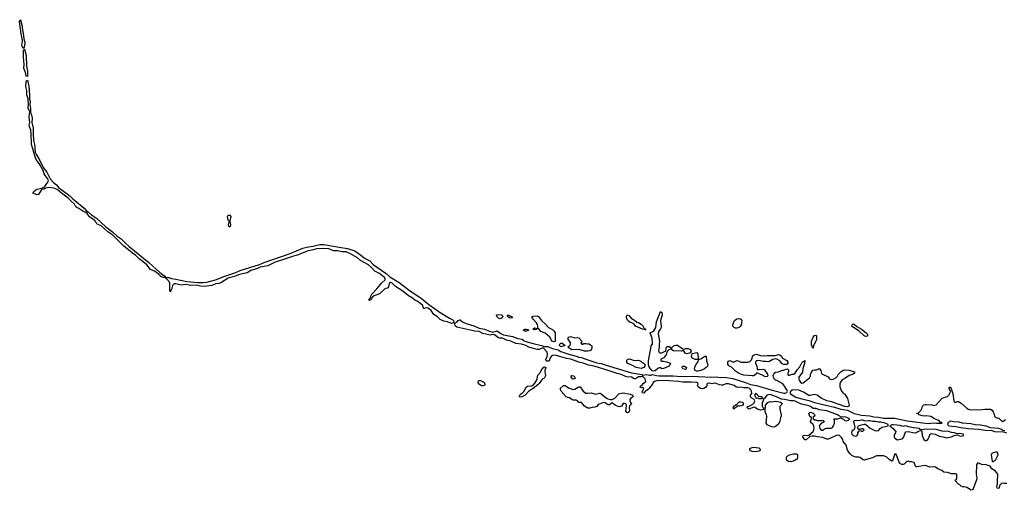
# Model space of a CAD drawing. Header units: inches. Extents: x 2386215 to 2556187, y 580866 to 760840.
# Tile 158 of 203: x 2501798 to 2516011, y 697198 to 703994. Entities that reach past the tile are written whole.
import ezdxf

# ---------------------------------------------------------------- set-up
doc = ezdxf.new("R2010")
doc.units = ezdxf.units.IN
doc.header["$MEASUREMENT"] = 0
for name, color, linetype in [('C5609', 7, 'Continuous'), ('C5619', 7, 'Continuous'), ('C5700', 7, 'Continuous')]:
    doc.layers.add(name, color=color, linetype=linetype)

msp = doc.modelspace()

# ---------------------------------------------------------------- linework, layer by layer
at = {"layer": 'C5609', "color": 5, "elevation": 20}
for points in [[(2506901, 700000), (2506900, 700000), (2506880, 699980), (2506865, 699950), (2506850, 699938), (2506842, 699942), (2506838, 699950), (2506850, 699970), (2506861, 699979), (2506869, 700000)], [(2507549, 700000), (2507592, 699972), (2507703, 699883), (2507868, 699768), (2508002, 699682), (2508050, 699661), (2508059, 699650), (2508066, 699630), (2508062, 699618), (2508030, 699608), (2507972, 699632), (2507919, 699639), (2507866, 699666), (2507830, 699704), (2507778, 699738), (2507736, 699796), (2507715, 699815), (2507690, 699830), (2507666, 699834), (2507635, 699825), (2507630, 699819), (2507611, 699870), (2507591, 699891), (2507535, 699930), (2507504, 699944), (2507470, 699975), (2507421, 700000)], [(2510000, 699009), (2509930, 699036), (2509870, 699051), (2509752, 699092), (2509690, 699102), (2509530, 699150), (2509490, 699146), (2509469, 699131), (2509456, 699110), (2509440, 699070), (2509430, 699062), (2509410, 699061), (2509396, 699070), (2509393, 699090), (2509413, 699127), (2509419, 699170), (2509411, 699191), (2509354, 699254), (2509290, 699232), (2509270, 699232), (2509230, 699241), (2509147, 699267), (2509103, 699290), (2509042, 699310), (2508959, 699319), (2508888, 699350), (2508824, 699364), (2508770, 699395), (2508730, 699394), (2508710, 699401), (2508650, 699443), (2508630, 699447), (2508590, 699437), (2508570, 699441), (2508484, 699464), (2508430, 699492), (2508370, 699494), (2508110, 699552), (2508089, 699569), (2508078, 699590), (2508080, 699610), (2508111, 699629), (2508130, 699650), (2508150, 699660), (2508158, 699658), (2508189, 699629), (2508245, 699605), (2508353, 699573), (2508430, 699541), (2508510, 699526), (2508578, 699498), (2508630, 699483), (2508690, 699501), (2508743, 699463), (2508784, 699444), (2508910, 699419), (2508990, 699391), (2509050, 699380), (2509079, 699359), (2509106, 699346), (2509210, 699316), (2509330, 699290), (2509370, 699275), (2509415, 699275), (2509490, 699246), (2509570, 699229), (2509610, 699204), (2509723, 699163), (2509830, 699136), (2509870, 699121), (2509910, 699117), (2509986, 699086), (2510000, 699081)], [(2510000, 699209), (2509950, 699207), (2509870, 699230), (2509770, 699227), (2509729, 699249), (2509710, 699270), (2509739, 699290), (2509751, 699310), (2509749, 699330), (2509711, 699390), (2509723, 699410), (2509750, 699420), (2509810, 699401), (2509850, 699403), (2509870, 699398), (2509911, 699350), (2509906, 699334), (2509894, 699330), (2509905, 699325), (2509914, 699310), (2509930, 699309), (2509941, 699319), (2509970, 699320), (2510000, 699315)], [(2510000, 698385), (2509950, 698413), (2509910, 698468), (2509870, 698466), (2509848, 698490), (2509830, 698499), (2509790, 698501), (2509770, 698509), (2509734, 698534), (2509710, 698538), (2509688, 698548), (2509616, 698630), (2509606, 698650), (2509606, 698674), (2509650, 698714), (2509670, 698712), (2509720, 698680), (2509790, 698655), (2509810, 698661), (2509850, 698685), (2509870, 698692), (2509890, 698692), (2509931, 698630), (2509970, 698601), (2509990, 698599), (2510000, 698600)]]:
    msp.add_lwpolyline(points, dxfattribs=at)
for points in [[(2508730, 699673), (2508710, 699686), (2508684, 699710), (2508682, 699730), (2508710, 699739), (2508751, 699730), (2508772, 699710), (2508763, 699690), (2508750, 699679)], [(2508890, 699683), (2508868, 699690), (2508838, 699710), (2508846, 699730), (2508896, 699710), (2508910, 699689)], [(2509510, 699344), (2509484, 699350), (2509470, 699369), (2509467, 699390), (2509453, 699410), (2509386, 699466), (2509322, 699490), (2509290, 699528), (2509270, 699528), (2509250, 699518), (2509230, 699515), (2509218, 699518), (2509210, 699526), (2509209, 699531), (2509230, 699545), (2509270, 699534), (2509278, 699542), (2509278, 699562), (2509273, 699593), (2509258, 699618), (2509210, 699670), (2509197, 699690), (2509198, 699710), (2509210, 699715), (2509270, 699716), (2509287, 699707), (2509329, 699649), (2509392, 699592), (2509430, 699550), (2509490, 699518), (2509510, 699502), (2509528, 699470), (2509530, 699349)], [(2509090, 699497), (2509068, 699510), (2509090, 699523), (2509110, 699526), (2509130, 699521), (2509150, 699509), (2509110, 699497)], [(2509610, 699270), (2509592, 699290), (2509593, 699310), (2509610, 699325), (2509630, 699322), (2509650, 699310), (2509671, 699290)], [(2509030, 698543), (2509009, 698550), (2509030, 698586), (2509056, 698604), (2509075, 698625), (2509113, 698690), (2509130, 698702), (2509191, 698709), (2509217, 698723), (2509236, 698744), (2509258, 698782), (2509268, 698810), (2509278, 698862), (2509314, 698906), (2509342, 698958), (2509370, 698980), (2509390, 698974), (2509393, 698970), (2509379, 698930), (2509379, 698910), (2509390, 698850), (2509376, 698824), (2509366, 698814), (2509350, 698809), (2509330, 698789), (2509298, 698742), (2509277, 698723), (2509211, 698669), (2509148, 698632), (2509097, 698570), (2509050, 698550)], [(2509790, 698802), (2509778, 698810), (2509758, 698830), (2509758, 698850), (2509770, 698856), (2509791, 698850), (2509811, 698830), (2509810, 698808)], [(2508490, 698709), (2508470, 698709), (2508450, 698716), (2508430, 698733), (2508415, 698750), (2508416, 698770), (2508422, 698778), (2508430, 698784), (2508450, 698783), (2508475, 698775), (2508499, 698759), (2508507, 698750), (2508515, 698725), (2508506, 698714)]]:
    msp.add_lwpolyline(points, close=True, dxfattribs=at)
at = {"layer": 'C5619', "color": 5, "elevation": 20}
for points in [[(2510830, 699509), (2510826, 699526), (2510818, 699522), (2510790, 699526), (2510689, 699569), (2510670, 699599), (2510636, 699616), (2510610, 699623), (2510590, 699635), (2510570, 699657), (2510558, 699690), (2510557, 699710), (2510569, 699730), (2510590, 699721), (2510624, 699684), (2510674, 699654), (2510708, 699628), (2510730, 699621), (2510770, 699597), (2510793, 699573), (2510814, 699534), (2510831, 699530), (2510834, 699510)], [(2511070, 699182), (2511126, 699210), (2511129, 699251), (2511135, 699265), (2511146, 699274), (2511174, 699274), (2511210, 699252), (2511222, 699270), (2511237, 699283), (2511250, 699291), (2511270, 699295), (2511293, 699293), (2511370, 699242), (2511390, 699238), (2511413, 699247), (2511450, 699247), (2511481, 699230), (2511491, 699209), (2511478, 699182), (2511429, 699169), (2511410, 699174), (2511390, 699202), (2511370, 699218), (2511351, 699209), (2511234, 699214), (2511198, 699238), (2511170, 699228), (2511142, 699198), (2511131, 699150), (2511118, 699142), (2511104, 699116), (2511054, 699090), (2511054, 699070), (2511070, 699062), (2511090, 699065), (2511135, 699055), (2511193, 699033), (2511172, 698990), (2511132, 698970), (2511090, 698956), (2511070, 698954), (2511050, 698965), (2511030, 698969), (2511010, 698959), (2510970, 698925), (2510950, 698917), (2510930, 698923), (2510902, 698950), (2510881, 698990), (2510877, 699010), (2510876, 699070), (2510907, 699250), (2510916, 699284), (2510932, 699310), (2510935, 699330), (2510926, 699390), (2510897, 699470), (2510903, 699477), (2510930, 699486), (2510950, 699502), (2510983, 699550), (2510993, 699630), (2511050, 699778), (2511066, 699766), (2511072, 699730), (2511049, 699650), (2511059, 699570), (2511058, 699550), (2511050, 699530), (2511026, 699494), (2511017, 699463), (2511018, 699430), (2511034, 699350), (2511029, 699309), (2511031, 699270), (2511018, 699210), (2511030, 699192), (2511044, 699184)], [(2512150, 699538), (2512130, 699540), (2512110, 699547), (2512092, 699570), (2512092, 699590), (2512105, 699630), (2512117, 699650), (2512150, 699673), (2512190, 699679), (2512210, 699670), (2512222, 699650), (2512220, 699610), (2512213, 699587), (2512198, 699562), (2512188, 699552), (2512170, 699544)], [(2514010, 699421), (2513990, 699430), (2513915, 699495), (2513820, 699560), (2513809, 699570), (2513813, 699590), (2513830, 699602), (2513850, 699593), (2513882, 699562), (2513950, 699523), (2514018, 699470), (2514030, 699456), (2514035, 699450), (2514036, 699430), (2514030, 699424)], [(2513250, 699249), (2513246, 699250), (2513230, 699298), (2513228, 699350), (2513250, 699410), (2513270, 699434), (2513290, 699439), (2513302, 699430), (2513299, 699370), (2513292, 699350), (2513257, 699290)], [(2511610, 699092), (2511630, 699098), (2511690, 699134), (2511710, 699134), (2511711, 699070), (2511731, 699010), (2511726, 698990), (2511708, 698970), (2511682, 698950), (2511630, 698928), (2511590, 698919), (2511570, 698921), (2511548, 698930), (2511539, 698950), (2511542, 698978), (2511562, 699018), (2511589, 699050), (2511598, 699078), (2511588, 699088), (2511550, 699085), (2511505, 699105), (2511496, 699130), (2511504, 699176), (2511571, 699190), (2511588, 699168), (2511594, 699094)], [(2512530, 699139), (2512590, 699147), (2512710, 699146), (2512750, 699157), (2512770, 699154), (2512790, 699141), (2512808, 699108), (2512870, 699071), (2512887, 699050), (2512886, 699034), (2512878, 699022), (2512863, 699017), (2512830, 699015), (2512804, 699024), (2512769, 699070), (2512730, 699094), (2512710, 699099), (2512670, 699085), (2512610, 699054), (2512570, 699059), (2512530, 699056), (2512470, 699072), (2512431, 699069), (2512418, 699050), (2512418, 699030), (2512437, 698997), (2512446, 698946), (2512450, 698942), (2512470, 698941), (2512530, 698948), (2512550, 698939), (2512594, 698874), (2512598, 698850), (2512590, 698842), (2512570, 698837), (2512550, 698843), (2512521, 698861), (2512490, 698870), (2512450, 698889), (2512431, 698889), (2512423, 698870), (2512416, 698864), (2512390, 698852), (2512374, 698850), (2512250, 698861), (2512217, 698870), (2512175, 698890), (2512130, 698919), (2512075, 698975), (2512036, 698996), (2512021, 699021), (2512021, 699050), (2512030, 699061), (2512050, 699071), (2512090, 699055), (2512110, 699055), (2512150, 699071), (2512170, 699067), (2512210, 699048), (2512312, 699048), (2512340, 699060), (2512360, 699080), (2512373, 699107), (2512375, 699130), (2512389, 699151), (2512430, 699162), (2512490, 699145)], [(2510670, 699071), (2510730, 699076), (2510763, 699063), (2510778, 699050), (2510800, 699040), (2510820, 699020), (2510824, 698990), (2510810, 698970), (2510770, 698957), (2510698, 698970), (2510642, 699002), (2510578, 699030), (2510563, 699050), (2510564, 699076), (2510572, 699088), (2510590, 699097), (2510614, 699094)], [(2511410, 698943), (2511369, 698950), (2511362, 698970), (2511366, 698990), (2511394, 698990), (2511417, 698977), (2511422, 698970), (2511421, 698950)], [(2512430, 698594), (2512414, 698586), (2512407, 698570), (2512430, 698531), (2512452, 698532), (2512470, 698522), (2512510, 698522), (2512518, 698522), (2512526, 698530), (2512510, 698546), (2512490, 698546), (2512470, 698554)], [(2512190, 698414), (2512164, 698416), (2512162, 698410), (2512118, 698382), (2512110, 698369), (2512098, 698390), (2512104, 698410), (2512130, 698431), (2512148, 698432), (2512158, 698450), (2512178, 698470), (2512190, 698476), (2512210, 698476), (2512234, 698470), (2512242, 698462), (2512242, 698430)], [(2512690, 698112), (2512650, 698115), (2512590, 698146), (2512573, 698170), (2512582, 698270), (2512578, 698290), (2512558, 698330), (2512558, 698370), (2512566, 698390), (2512566, 698430), (2512596, 698464), (2512630, 698482), (2512650, 698478), (2512710, 698484), (2512741, 698481), (2512782, 698470), (2512811, 698450), (2512772, 698408), (2512771, 698370), (2512791, 698290), (2512791, 698270), (2512781, 698250), (2512771, 698190), (2512747, 698150), (2512710, 698121)], [(2513950, 698211), (2513910, 698199), (2513850, 698208), (2513834, 698190), (2513855, 698110), (2513851, 698090), (2513843, 698077), (2513811, 698050), (2513806, 698030), (2513811, 698010), (2513828, 697988), (2513870, 697978), (2513889, 697991), (2513895, 698005), (2513895, 698030), (2513910, 698054), (2513930, 698062), (2513950, 698052), (2513970, 698052), (2513988, 698070), (2513970, 698088), (2513950, 698088), (2513930, 698078), (2513910, 698078), (2513897, 698097), (2513895, 698110), (2513905, 698130), (2513930, 698141), (2513950, 698142), (2513990, 698154), (2514010, 698153), (2514075, 698095), (2514144, 698064), (2514170, 698056), (2514196, 698064), (2514218, 698090), (2514250, 698111), (2514333, 698130), (2514333, 698150), (2514290, 698170), (2514230, 698180), (2514190, 698181), (2514150, 698192), (2514110, 698191), (2514070, 698202), (2514050, 698203), (2514010, 698195), (2513990, 698199), (2513969, 698210)], [(2514410, 698144), (2514390, 698142), (2514360, 698130), (2514406, 698090), (2514425, 698065), (2514446, 698050), (2514443, 698030), (2514423, 697997), (2514422, 697970), (2514430, 697950), (2514470, 697926), (2514530, 697940), (2514548, 697952), (2514563, 697970), (2514579, 698030), (2514590, 698041), (2514630, 698046), (2514710, 698026), (2514745, 698035), (2514770, 698051), (2514810, 698062), (2514822, 698050), (2514827, 697990), (2514850, 697932), (2514870, 697918), (2514890, 697918), (2514908, 697930), (2514916, 697944), (2514942, 698010), (2514961, 698019), (2515011, 698010), (2515070, 697981), (2515130, 697971), (2515170, 697955), (2515249, 697971), (2515289, 697991), (2515330, 698000), (2515381, 697981), (2515429, 697990), (2515416, 698010), (2515370, 698017), (2515330, 698016), (2515294, 698030), (2515250, 698035), (2515190, 698050), (2515150, 698049), (2515114, 698054), (2515030, 698076), (2514890, 698081), (2514812, 698072), (2514797, 698077), (2514789, 698090), (2514701, 698101), (2514630, 698116), (2514590, 698130), (2514550, 698118), (2514510, 698133)], [(2512428, 697752), (2512370, 697758), (2512342, 697770), (2512339, 697790), (2512350, 697808), (2512370, 697818), (2512390, 697819), (2512470, 697810), (2512487, 697790), (2512483, 697770), (2512470, 697761)], [(2512930, 697610), (2512895, 697615), (2512873, 697630), (2512867, 697650), (2512869, 697670), (2512879, 697690), (2512910, 697708), (2512970, 697724), (2513006, 697726), (2513019, 697719), (2513026, 697706), (2513027, 697690), (2513019, 697650), (2513004, 697636), (2512978, 697622)], [(2515890, 697749), (2515850, 697739), (2515831, 697729), (2515821, 697710), (2515834, 697614), (2515850, 697612), (2515870, 697622), (2515890, 697642), (2515922, 697710), (2515916, 697736), (2515908, 697748)]]:
    msp.add_lwpolyline(points, close=True, dxfattribs=at)
for points in [[(2510000, 699315), (2510012, 699312), (2510040, 699300), (2510051, 699291), (2510056, 699276), (2510056, 699250), (2510043, 699217), (2510030, 699210), (2510000, 699209)], [(2510000, 699081), (2510130, 699041), (2510190, 699030), (2510263, 699003), (2510470, 698941), (2510630, 698896), (2510779, 698870), (2510790, 698859), (2510850, 698870), (2510890, 698862), (2510910, 698863), (2510930, 698871), (2510990, 698854), (2511030, 698850), (2511230, 698852), (2511290, 698845), (2511590, 698842), (2511788, 698832), (2511850, 698836), (2511910, 698827), (2511970, 698833), (2512091, 698811), (2512276, 698756), (2512348, 698728), (2512432, 698712), (2512662, 698642), (2512830, 698601), (2512850, 698601), (2512871, 698610), (2512883, 698630), (2512874, 698650), (2512830, 698718), (2512814, 698734), (2512730, 698785), (2512708, 698790), (2512688, 698810), (2512678, 698830), (2512675, 698850), (2512689, 698890), (2512710, 698906), (2512750, 698911), (2512810, 698931), (2512830, 698932), (2512870, 698951), (2512890, 698942), (2512898, 698930), (2512898, 698910), (2512885, 698890), (2512885, 698870), (2512890, 698862), (2512910, 698861), (2512950, 698876), (2512970, 698875), (2512992, 698888), (2513022, 698938), (2513059, 698981), (2513090, 699040), (2513110, 699059), (2513120, 699060), (2513130, 699075), (2513134, 699074), (2513128, 699030), (2513104, 698956), (2513096, 698904), (2513046, 698830), (2513045, 698810), (2513050, 698788), (2513070, 698761), (2513090, 698747), (2513110, 698751), (2513154, 698790), (2513200, 698820), (2513215, 698850), (2513215, 698870), (2513225, 698895), (2513249, 698931), (2513270, 698938), (2513300, 698940), (2513330, 698952), (2513350, 698954), (2513361, 698930), (2513371, 698891), (2513379, 698879), (2513470, 698836), (2513488, 698808), (2513510, 698796), (2513539, 698801), (2513579, 698821), (2513600, 698840), (2513615, 698870), (2513650, 698910), (2513679, 698930), (2513710, 698938), (2513770, 698935), (2513851, 698911), (2513851, 698890), (2513830, 698875), (2513770, 698857), (2513710, 698815), (2513670, 698795), (2513643, 698757), (2513635, 698730), (2513635, 698690), (2513661, 698630), (2513690, 698598), (2513710, 698585), (2513746, 698526), (2513773, 698430), (2513765, 698415), (2513750, 698404), (2513710, 698408), (2513515, 698475), (2513450, 698491), (2513370, 698530), (2513310, 698574), (2513270, 698581), (2513210, 698565), (2513190, 698568), (2513115, 698615), (2513045, 698645), (2512990, 698649), (2512950, 698642), (2512932, 698630), (2512916, 698610), (2512923, 698590), (2513003, 698543), (2513090, 698518), (2513190, 698497), (2513270, 698464), (2513559, 698399), (2513653, 698370), (2513750, 698356), (2513846, 698306), (2513950, 698281), (2514072, 698272), (2514130, 698260), (2514196, 698256), (2514270, 698241), (2514430, 698238), (2514610, 698201), (2514910, 698162), (2514990, 698173), (2515032, 698168), (2515110, 698168), (2515113, 698170), (2515110, 698178), (2515090, 698178), (2515076, 698196), (2515053, 698213), (2515006, 698230), (2514950, 698262), (2514890, 698275), (2514870, 698270), (2514830, 698275), (2514778, 698290), (2514770, 698306), (2514750, 698306), (2514748, 698310), (2514770, 698314), (2514808, 698352), (2514828, 698390), (2514830, 698414), (2514848, 698432), (2514870, 698438), (2514890, 698438), (2514971, 698431), (2514990, 698425), (2515030, 698432), (2515113, 698527), (2515140, 698540), (2515190, 698551), (2515210, 698571), (2515238, 698630), (2515230, 698634), (2515216, 698670), (2515216, 698684), (2515229, 698691), (2515250, 698658), (2515253, 698633), (2515270, 698598), (2515283, 698490), (2515290, 698472), (2515310, 698472), (2515330, 698482), (2515350, 698482), (2515390, 698458), (2515470, 698385), (2515491, 698371), (2515530, 698358), (2515690, 698363), (2515731, 698371), (2515811, 698371), (2515834, 698354), (2515850, 698332), (2515861, 698310), (2515871, 698271), (2515880, 698260), (2515892, 698250), (2515935, 698235), (2515970, 698201), (2515990, 698194), (2516010, 698204), (2516030, 698223)], [(2516050, 697295), (2516010, 697295), (2515990, 697302), (2515970, 697295), (2515946, 697274), (2515930, 697222), (2515910, 697229), (2515903, 697250), (2515915, 697290), (2515912, 697368), (2515919, 697390), (2515919, 697410), (2515917, 697430), (2515905, 697450), (2515877, 697477), (2515833, 697510), (2515805, 697545), (2515750, 697564), (2515686, 697570), (2515630, 697595), (2515622, 697590), (2515612, 697568), (2515607, 697430), (2515615, 697375), (2515611, 697349), (2515561, 697219), (2515550, 697206), (2515530, 697198), (2515518, 697210), (2515470, 697239), (2515430, 697249), (2515410, 697249), (2515390, 697258), (2515370, 697278), (2515350, 697286), (2515326, 697310), (2515322, 697322), (2515306, 697330), (2515306, 697350), (2515322, 697358), (2515326, 697370), (2515326, 697430), (2515310, 697435), (2515250, 697435), (2515193, 697453), (2515138, 697458), (2515110, 697482), (2515050, 697509), (2515018, 697530), (2514990, 697537), (2514930, 697534), (2514890, 697553), (2514870, 697557), (2514750, 697535), (2514738, 697538), (2514730, 697546), (2514710, 697598), (2514670, 697609), (2514650, 697609), (2514630, 697617), (2514610, 697614), (2514594, 697606), (2514565, 697575), (2514550, 697569), (2514530, 697572), (2514499, 697590), (2514450, 697718), (2514430, 697726), (2514397, 697623), (2514390, 697618), (2514350, 697644), (2514316, 697676), (2514270, 697694), (2514165, 697695), (2514110, 697669), (2513990, 697635), (2513970, 697638), (2513930, 697674), (2513910, 697679), (2513870, 697679), (2513817, 697697), (2513784, 697724), (2513767, 697747), (2513750, 697778), (2513730, 697848), (2513685, 697905), (2513679, 697930), (2513662, 697962), (2513630, 697989), (2513610, 697993), (2513590, 697989), (2513470, 697937), (2513450, 697939), (2513390, 697959), (2513311, 697969), (2513270, 697981), (2513239, 697981), (2513205, 697975), (2513150, 697929), (2513130, 697928), (2513102, 697970), (2513108, 697990), (2513130, 697996), (2513170, 697991), (2513190, 697996), (2513252, 698048), (2513261, 698070), (2513265, 698090), (2513264, 698130), (2513242, 698162), (2513229, 698169), (2513215, 698190), (2513226, 698230), (2513226, 698250), (2513205, 698265), (2513189, 698309), (2513210, 698325), (2513254, 698310), (2513273, 698293), (2513274, 698270), (2513258, 698262), (2513254, 698250), (2513254, 698230), (2513270, 698214), (2513290, 698214), (2513310, 698205), (2513375, 698205), (2513390, 698212), (2513410, 698194), (2513411, 698189), (2513361, 698159), (2513339, 698130), (2513347, 698090), (2513370, 698065), (2513390, 698065), (2513416, 698084), (2513445, 698095), (2513510, 698097), (2513530, 698107), (2513545, 698130), (2513559, 698170), (2513558, 698218), (2513549, 698229), (2513550, 698232), (2513609, 698231), (2513650, 698245), (2513690, 698226), (2513708, 698208), (2513730, 698202), (2513762, 698210), (2513776, 698224), (2513778, 698230), (2513726, 698254), (2513679, 698261), (2513650, 698255), (2513639, 698270), (2513618, 698278), (2513602, 698290), (2513450, 698346), (2513340, 698360), (2513310, 698375), (2513290, 698379), (2513250, 698379), (2513212, 698410), (2513190, 698419), (2513083, 698443), (2513039, 698459), (2512990, 698484), (2512970, 698489), (2512928, 698488), (2512839, 698510), (2512795, 698515), (2512724, 698550), (2512630, 698582), (2512582, 698570), (2512550, 698526), (2512538, 698522), (2512532, 698488), (2512514, 698470), (2512514, 698410), (2512534, 698390), (2512533, 698367), (2512520, 698360), (2512490, 698355), (2512450, 698369), (2512410, 698395), (2512390, 698398), (2512328, 698368), (2512298, 698390), (2512306, 698410), (2512340, 698420), (2512379, 698441), (2512399, 698461), (2512409, 698490), (2512402, 698510), (2512368, 698528), (2512349, 698550), (2512350, 698570), (2512365, 698595), (2512362, 698630), (2512351, 698650), (2512330, 698672), (2512310, 698679), (2512250, 698678), (2512210, 698688), (2512165, 698685), (2512134, 698694), (2512110, 698710), (2512030, 698735), (2511990, 698735), (2511950, 698718), (2511930, 698715), (2511900, 698720), (2511850, 698741), (2511830, 698745), (2511790, 698737), (2511750, 698743), (2511730, 698741), (2511717, 698730), (2511715, 698705), (2511698, 698682), (2511673, 698667), (2511650, 698662), (2511626, 698666), (2511590, 698690), (2511581, 698710), (2511593, 698730), (2511589, 698749), (2511573, 698753), (2511490, 698760), (2511370, 698762), (2511310, 698771), (2511170, 698781), (2511010, 698782), (2510962, 698770), (2510945, 698755), (2510931, 698729), (2510902, 698698), (2510887, 698670), (2510870, 698652), (2510831, 698630), (2510820, 698620), (2510810, 698601), (2510790, 698604), (2510785, 698615), (2510788, 698630), (2510804, 698650), (2510808, 698670), (2510790, 698682), (2510770, 698678), (2510749, 698690), (2510768, 698710), (2510783, 698717), (2510799, 698741), (2510835, 698770), (2510825, 698810), (2510790, 698846), (2510770, 698837), (2510730, 698836), (2510690, 698809), (2510670, 698810), (2510630, 698831), (2510557, 698837), (2510480, 698870), (2510424, 698884), (2510293, 698930), (2510090, 698990), (2510007, 699007), (2510000, 699009)], [(2510000, 698600), (2510050, 698608), (2510110, 698588), (2510170, 698601), (2510179, 698599), (2510193, 698593), (2510269, 698529), (2510290, 698519), (2510329, 698511), (2510350, 698511), (2510389, 698530), (2510448, 698590), (2510463, 698597), (2510510, 698605), (2510610, 698585), (2510646, 698570), (2510655, 698550), (2510627, 698533), (2510606, 698510), (2510605, 698485), (2510621, 698461), (2510634, 698450), (2510601, 698419), (2510595, 698390), (2510599, 698350), (2510590, 698325), (2510570, 698315), (2510549, 698329), (2510558, 698430), (2510548, 698448), (2510530, 698453), (2510510, 698452), (2510485, 698415), (2510473, 698407), (2510450, 698402), (2510401, 698421), (2510350, 698459), (2510310, 698434), (2510290, 698434), (2510250, 698460), (2510230, 698465), (2510150, 698435), (2510130, 698409), (2510103, 698397), (2510064, 698396), (2510030, 698385), (2510003, 698383), (2510000, 698385)], [(2516017, 698057), (2515990, 698064), (2515970, 698077), (2515930, 698090), (2515810, 698101), (2515750, 698123), (2515670, 698141), (2515590, 698145), (2515530, 698157), (2515410, 698168), (2515362, 698182), (2515285, 698185), (2515236, 698196), (2515202, 698178), (2515193, 698150), (2515210, 698129), (2515310, 698120), (2515384, 698104), (2515490, 698090), (2515642, 698082), (2515734, 698066), (2515830, 698063), (2515870, 698049), (2516001, 698041), (2516045, 698030)]]:
    msp.add_lwpolyline(points, dxfattribs=at)
at = {"layer": 'C5700', "color": 5, "elevation": 20}
for points in [[(2501850, 703578), (2501834, 703610), (2501831, 703630), (2501838, 703670), (2501837, 703696), (2501820, 703790), (2501798, 703970), (2501806, 703994), (2501810, 703994), (2501830, 703921), (2501838, 703850), (2501850, 703798), (2501858, 703718), (2501872, 703670), (2501870, 703616), (2501858, 703582)], [(2501910, 703175), (2501890, 703177), (2501880, 703230), (2501858, 703290), (2501864, 703350), (2501854, 703450), (2501855, 703545), (2501859, 703561), (2501870, 703567), (2501890, 703478), (2501897, 703330), (2501910, 703250)], [(2503870, 700271), (2503850, 700276), (2503830, 700289), (2503801, 700321), (2503756, 700356), (2503687, 700387), (2503636, 700456), (2503558, 700518), (2503521, 700541), (2503472, 700592), (2503430, 700620), (2503393, 700653), (2503302, 700722), (2503141, 700881), (2503069, 700929), (2503020, 700980), (2502975, 701015), (2502939, 701030), (2502910, 701048), (2502896, 701076), (2502878, 701098), (2502856, 701116), (2502807, 701147), (2502774, 701194), (2502752, 701212), (2502710, 701231), (2502650, 701270), (2502621, 701281), (2502610, 701291), (2502589, 701330), (2502547, 701367), (2502499, 701419), (2502400, 701490), (2502340, 701540), (2502290, 701560), (2502210, 701570), (2502177, 701563), (2502150, 701547), (2502119, 701541), (2502107, 701533), (2502069, 701471), (2502050, 701467), (2501989, 701490), (2502000, 701510), (2502030, 701537), (2502050, 701546), (2502119, 701561), (2502158, 701582), (2502205, 701650), (2502212, 701672), (2502202, 701702), (2502170, 701738), (2502150, 701770), (2502135, 701815), (2502094, 701894), (2502079, 701919), (2502050, 701950), (2502030, 701983), (2501968, 702190), (2501966, 702350), (2501958, 702398), (2501939, 702450), (2501936, 702470), (2501943, 702510), (2501937, 702590), (2501943, 702670), (2501921, 702710), (2501919, 702730), (2501927, 702770), (2501922, 702850), (2501903, 702910), (2501903, 702970), (2501888, 703030), (2501890, 703092), (2501893, 703107), (2501902, 703118), (2501910, 703122), (2501932, 703032), (2501942, 702910), (2501939, 702850), (2501950, 702810), (2501947, 702770), (2501955, 702710), (2501955, 702670), (2501961, 702641), (2501970, 702622), (2501977, 702570), (2501976, 702510), (2501991, 702430), (2501991, 702350), (2501999, 702250), (2502014, 702190), (2502022, 702082), (2502041, 702041), (2502090, 701962), (2502106, 701926), (2502130, 701886), (2502139, 701859), (2502191, 701791), (2502238, 701698), (2502285, 701645), (2502330, 701609), (2502364, 701564), (2502390, 701549), (2502523, 701450), (2502566, 701406), (2502591, 701390), (2502730, 701272), (2502758, 701238), (2502790, 701217), (2502837, 701177), (2502907, 701130), (2503042, 701002), (2503138, 700930), (2503207, 700867), (2503262, 700830), (2503325, 700765), (2503378, 700718), (2503662, 700490), (2503823, 700343), (2503879, 700299), (2503898, 700290), (2503900, 700280), (2503890, 700272)], [(2504830, 700997), (2504817, 701010), (2504813, 701030), (2504829, 701090), (2504810, 701101), (2504797, 701150), (2504810, 701173), (2504831, 701171), (2504844, 701150), (2504830, 701090), (2504841, 701030), (2504839, 701010)]]:
    msp.add_lwpolyline(points, close=True, dxfattribs=at)
for points in [[(2506869, 700000), (2506880, 700030), (2506954, 700106), (2507024, 700196), (2507068, 700232), (2507077, 700250), (2507065, 700270), (2506990, 700330), (2506925, 700365), (2506876, 700416), (2506833, 700453), (2506719, 700519), (2506675, 700555), (2506575, 700615), (2506510, 700640), (2506450, 700644), (2506390, 700657), (2506330, 700655), (2506263, 700683), (2506170, 700690), (2506090, 700684), (2506016, 700664), (2505964, 700656), (2505850, 700615), (2505810, 700595), (2505750, 700580), (2505590, 700524), (2505486, 700494), (2505381, 700439), (2505270, 700420), (2505230, 700399), (2505136, 700370), (2505080, 700340), (2504970, 700317), (2504910, 700292), (2504810, 700264), (2504704, 700196), (2504675, 700185), (2504630, 700178), (2504570, 700154), (2504463, 700143), (2504410, 700147), (2504350, 700159), (2504270, 700157), (2504190, 700168), (2504130, 700162), (2504050, 700181), (2504030, 700179), (2504006, 700154), (2503990, 700099), (2503970, 700065), (2503964, 700084), (2503966, 700190), (2503954, 700214), (2503917, 700250), (2503910, 700265), (2503895, 700270), (2503901, 700279), (2503912, 700272), (2503950, 700270), (2503990, 700255), (2504050, 700247), (2504210, 700215), (2504370, 700199), (2504450, 700197), (2504498, 700202), (2504624, 700236), (2504758, 700290), (2504917, 700343), (2504981, 700370), (2505260, 700460), (2505328, 700490), (2505702, 700618), (2505886, 700694), (2505966, 700714), (2506037, 700723), (2506130, 700746), (2506190, 700750), (2506408, 700708), (2506531, 700691), (2506635, 700655), (2506705, 700610), (2506785, 700545), (2506852, 700512), (2506901, 700461), (2507087, 700330), (2507143, 700283), (2507277, 700197), (2507424, 700084), (2507549, 700000)], [(2507421, 700000), (2507410, 700006), (2507330, 700072), (2507223, 700143), (2507172, 700192), (2507150, 700199), (2507133, 700187), (2507124, 700136), (2507116, 700124), (2507070, 700110), (2506990, 700037), (2506901, 700000)]]:
    msp.add_lwpolyline(points, dxfattribs=at)

doc.saveas('drawing.dxf')
